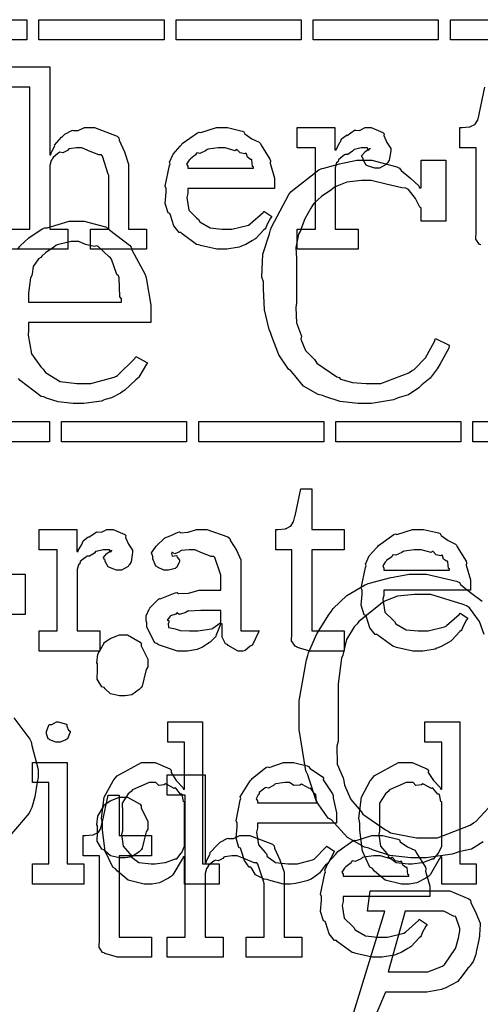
# Model space of a CAD drawing. Extents: x 0 to 8.5, y 0 to 11.
# Tile 79 of 256: x 3.763 to 4.078, y 2.373 to 3.047. Entities that reach past the tile are written whole.
import ezdxf

# ---------------------------------------------------------------- set-up
doc = ezdxf.new("R2010")
doc.units = 0
doc.layers.get('0').update_dxf_attribs({"linetype": 'CONTINUOUS'})

msp = doc.modelspace()

# ---------------------------------------------------------------- linework, layer by layer
at = {"color": 0}
for points in [[(3.68197, 3.04742), (3.76768, 3.04742), (3.76768, 3.03353), (3.68197, 3.03353), (3.68197, 3.04742)], [(3.77599, 3.04742), (3.86171, 3.04742), (3.86171, 3.03353), (3.77599, 3.03353), (3.77599, 3.04742)], [(3.86996, 3.04742), (3.95568, 3.04742), (3.95568, 3.03353), (3.86996, 3.03353), (3.86996, 3.04742)], [(3.96397, 3.04742), (4.04969, 3.04742), (4.04969, 3.03353), (3.96397, 3.03353), (3.96397, 3.04742)], [(4.05794, 3.04742), (4.14367, 3.04742), (4.14367, 3.03353), (4.05794, 3.03353), (4.05794, 3.04742)], [(3.90196, 2.89014), (3.89785, 2.89014), (3.88667, 2.89268), (3.88547, 2.89318), (3.88406, 2.89344), (3.87414, 2.90076), (3.87332, 2.90164), (3.87213, 2.90158), (3.86838, 2.90619), (3.86615, 2.91342), (3.86572, 2.91465), (3.86447, 2.91504), (3.86247, 2.92156), (3.86312, 2.92925), (3.86312, 2.93181), (3.86247, 2.93338), (3.86546, 2.94749), (3.86594, 2.94874), (3.8655, 2.94976), (3.86794, 2.9554), (3.87289, 2.96089), (3.87375, 2.96175), (3.87424, 2.96251), (3.88471, 2.96994), (3.8859, 2.97043), (3.88688, 2.97006), (3.89768, 2.97347), (3.90132, 2.97347), (3.90511, 2.97347), (3.91536, 2.97114), (3.9165, 2.97065), (3.91715, 2.96929), (3.92199, 2.96588), (3.92703, 2.96349), (3.92779, 2.96263), (3.92828, 2.96153), (3.93431, 2.95188), (3.93474, 2.95068), (3.93435, 2.94911), (3.93733, 2.93892), (3.93733, 2.93549), (3.93733, 2.93181), (3.8781, 2.93181), (3.8781, 2.92833), (3.87739, 2.92572), (3.87875, 2.91694), (3.88406, 2.91162), (3.88525, 2.91054), (3.88629, 2.9089), (3.89328, 2.90483), (3.90142, 2.90403), (3.90414, 2.90403), (3.90826, 2.90403), (3.9196, 2.90674), (3.92063, 2.90728), (3.92085, 2.90761), (3.92958, 2.91531), (3.93018, 2.91618), (3.9356, 2.91271), (3.93463, 2.91151), (3.93235, 2.90733), (3.93147, 2.90489), (3.93104, 2.90424), (3.93007, 2.90354), (3.92458, 2.89762), (3.92389, 2.89708), (3.92236, 2.89615), (3.91781, 2.89344), (3.91521, 2.89242), (3.91433, 2.89208), (3.91314, 2.8916), (3.90474, 2.89014), (3.90196, 2.89014)], [(3.95307, 2.90403), (3.96544, 2.90403), (3.96544, 2.95958), (3.95307, 2.95958), (3.95307, 2.97347), (3.97889, 2.97347), (3.97889, 2.95828), (3.97976, 2.95828), (3.97976, 2.95828), (3.98008, 2.95947), (3.98226, 2.96326), (3.98258, 2.96371), (3.98258, 2.96371), (3.98329, 2.96571), (3.98649, 2.96815), (3.98693, 2.96847), (3.98719, 2.96821), (3.99224, 2.97174), (3.99278, 2.97194), (3.99278, 2.97185), (3.99571, 2.97157), (3.99951, 2.97347), (4.00082, 2.97347), (4.00375, 2.97347), (4.01178, 2.97006), (4.01253, 2.96935), (4.01226, 2.96799), (4.01438, 2.96332), (4.01708, 2.95925), (4.01708, 2.95785), (4.01687, 2.95622), (4.01606, 2.95128), (4.01492, 2.94949), (4.01449, 2.94894), (4.01406, 2.94814), (4.0095, 2.94569), (4.00797, 2.94569), (4.00618, 2.94569), (4.00125, 2.94732), (4.00082, 2.94764), (4.00032, 2.94781), (3.99821, 2.95144), (3.99821, 2.95264), (3.99794, 2.95264), (3.99707, 2.95426), (3.99929, 2.95676), (3.99951, 2.95697), (3.99946, 2.95697), (3.9994, 2.95697), (4.00244, 2.9591), (4.00276, 2.95915), (4.00276, 2.95936), (4.00265, 2.95899), (4.00168, 2.95785), (4.00119, 2.95958), (4.00103, 2.95958), (4.00043, 2.95958), (3.99908, 2.95958), (3.99864, 2.95958), (3.9969, 2.95958), (3.99224, 2.9585), (3.99169, 2.95828), (3.99094, 2.95736), (3.98768, 2.95518), (3.98579, 2.95514), (3.9854, 2.95481), (3.98432, 2.95404), (3.98122, 2.9515), (3.98101, 2.95036), (3.98085, 2.95003), (3.97993, 2.94933), (3.97911, 2.94596), (3.97911, 2.94482), (3.97911, 2.90403), (3.99474, 2.90403), (3.99474, 2.89014), (3.95307, 2.89014), (3.95307, 2.90403)], [(3.8781, 2.94569), (3.92301, 2.94569), (3.92301, 2.94656), (3.92225, 2.94683), (3.92193, 2.95139), (3.92171, 2.95176), (3.92101, 2.95171), (3.91883, 2.95324), (3.91824, 2.95562), (3.91781, 2.95589), (3.9171, 2.95551), (3.91396, 2.95617), (3.91174, 2.95839), (3.91108, 2.9585), (3.91037, 2.95763), (3.90354, 2.95958), (3.90132, 2.95958), (3.89882, 2.95958), (3.89204, 2.95871), (3.89133, 2.9585), (3.89025, 2.95763), (3.88629, 2.95583), (3.88439, 2.95617), (3.88396, 2.95589), (3.8834, 2.95475), (3.87983, 2.95221), (3.87961, 2.95176), (3.87885, 2.95117), (3.87717, 2.94851), (3.8781, 2.94706), (3.8781, 2.94656), (3.8781, 2.94569)], [(3.99881, 2.78444), (3.99468, 2.78444), (3.98242, 2.78586), (3.9725, 2.78917), (3.97038, 2.7901), (3.96739, 2.79064), (3.95731, 2.7965), (3.95019, 2.80501), (3.94868, 2.80681), (3.94694, 2.80794), (3.94038, 2.81776), (3.9356, 2.83051), (3.93479, 2.83306), (3.93371, 2.83512), (3.93067, 2.84868), (3.92979, 2.86301), (3.92979, 2.86778), (3.92882, 2.87115), (3.92953, 2.88678), (3.93392, 2.90082), (3.93479, 2.90338), (3.93539, 2.90533), (3.94715, 2.92768), (3.94868, 2.92942), (3.94993, 2.93072), (3.96789, 2.94461), (3.96994, 2.94547), (3.97119, 2.94575), (3.98188, 2.94868), (3.99376, 2.95111), (3.99772, 2.95111), (4.00407, 2.95111), (4.02138, 2.94661), (4.02311, 2.94569), (4.02419, 2.94413), (4.03076, 2.93858), (4.03624, 2.9336), (4.03678, 2.93224), (4.03787, 2.93224), (4.03787, 2.95111), (4.05479, 2.95111), (4.05479, 2.90944), (4.03787, 2.90944), (4.03787, 2.91835), (4.03711, 2.91906), (4.03413, 2.92492), (4.02919, 2.93115), (4.02746, 2.93201), (4.02468, 2.93218), (4.01389, 2.93485), (4.00369, 2.93722), (4.00032, 2.93722), (3.99696, 2.93722), (3.98699, 2.93608), (3.98014, 2.93343), (3.97863, 2.93267), (3.97667, 2.93121), (3.96967, 2.92632), (3.96463, 2.92182), (3.96365, 2.92051), (3.96235, 2.91835), (3.95817, 2.91092), (3.95562, 2.90446), (3.95518, 2.90272), (3.95394, 2.90044), (3.95204, 2.89133), (3.95258, 2.88379), (3.95258, 2.88124), (3.95258, 2.85346), (3.95199, 2.85026), (3.95253, 2.83979), (3.95529, 2.83242), (3.95583, 2.83068), (3.95557, 2.82867), (3.95876, 2.82081), (3.96474, 2.81456), (3.96582, 2.81332), (3.96636, 2.81207), (3.98008, 2.8029), (3.98167, 2.80225), (3.98258, 2.80126), (3.99083, 2.79883), (4.00022, 2.79833), (4.00336, 2.79833), (4.01036, 2.79833), (4.02946, 2.80561), (4.03136, 2.80701), (4.03304, 2.80778), (4.04081, 2.81581), (4.04699, 2.82693), (4.04785, 2.82915), (4.05718, 2.8246), (4.05681, 2.82249), (4.051, 2.81174), (4.05024, 2.81049), (4.04889, 2.80826), (4.04406, 2.80197), (4.0395, 2.79824), (4.03831, 2.79725), (4.03635, 2.79531), (4.02924, 2.79053), (4.02279, 2.78857), (4.02115, 2.78792), (4.01904, 2.78706), (4.00385, 2.78444), (3.99881, 2.78444)], [(3.76893, 2.85389), (3.83251, 2.85389), (3.83251, 2.85628), (3.83149, 2.85753), (3.83089, 2.87071), (3.83057, 2.8719), (3.82937, 2.87278), (3.82574, 2.8834), (3.82514, 2.88428), (3.82411, 2.88493), (3.81657, 2.89204), (3.8156, 2.89253), (3.81381, 2.89214), (3.808, 2.89344), (3.80328, 2.89556), (3.80171, 2.89556), (3.79818, 2.89556), (3.78857, 2.89324), (3.7876, 2.89274), (3.78597, 2.8915), (3.78082, 2.88792), (3.77806, 2.88542), (3.7774, 2.8845), (3.77576, 2.88351), (3.77214, 2.87847), (3.77143, 2.87332), (3.77111, 2.87213), (3.77018, 2.87061), (3.76893, 2.86019), (3.76893, 2.85672), (3.76893, 2.85389)], [(3.69749, 2.77219), (3.78321, 2.77219), (3.78321, 2.75831), (3.69749, 2.75831), (3.69749, 2.77219)], [(3.79144, 2.77219), (3.87717, 2.77219), (3.87717, 2.75831), (3.79144, 2.75831), (3.79144, 2.77219)], [(3.88547, 2.77219), (3.97119, 2.77219), (3.97119, 2.75831), (3.88547, 2.75831), (3.88547, 2.77219)], [(3.97944, 2.77219), (4.06515, 2.77219), (4.06515, 2.75831), (3.97944, 2.75831), (3.97944, 2.77219)], [(4.07346, 2.77219), (4.15918, 2.77219), (4.15918, 2.75831), (4.07346, 2.75831), (4.07346, 2.77219)], [(3.96474, 2.6149), (3.96169, 2.6149), (3.95313, 2.61746), (3.95258, 2.61794), (3.95156, 2.61822), (3.94917, 2.6219), (3.94933, 2.62711), (3.94933, 2.62879), (3.94933, 2.68435), (3.93826, 2.68435), (3.93826, 2.69824), (3.93978, 2.69824), (3.93978, 2.69824), (3.94488, 2.69879), (3.94521, 2.69889), (3.94553, 2.69894), (3.94846, 2.70047), (3.94868, 2.70063), (3.94868, 2.70063), (3.95031, 2.70318), (3.95042, 2.70344), (3.95042, 2.70344), (3.95139, 2.70719), (3.9515, 2.70757), (3.9554, 2.72601), (3.963, 2.72601), (3.963, 2.69824), (3.98514, 2.69824), (3.98514, 2.68435), (3.963, 2.68435), (3.963, 2.62879), (3.98514, 2.62879), (3.98514, 2.6149), (3.98415, 2.6149), (3.98193, 2.6149), (3.98122, 2.6149), (3.97999, 2.6149), (3.97715, 2.6149), (3.97624, 2.6149), (3.97483, 2.6149), (3.97163, 2.6149), (3.9706, 2.6149), (3.96913, 2.6149), (3.96582, 2.6149), (3.96474, 2.6149)], [(3.77615, 2.62879), (3.78851, 2.62879), (3.78851, 2.68435), (3.77615, 2.68435), (3.77615, 2.69824), (3.80197, 2.69824), (3.80197, 2.68306), (3.80285, 2.68306), (3.80285, 2.68306), (3.80317, 2.68425), (3.80533, 2.68804), (3.80567, 2.68847), (3.80567, 2.68847), (3.80637, 2.69049), (3.80957, 2.69293), (3.81, 2.69325), (3.81028, 2.69299), (3.81532, 2.6965), (3.81586, 2.69672), (3.81586, 2.69661), (3.81879, 2.69635), (3.8226, 2.69824), (3.82389, 2.69824), (3.82682, 2.69824), (3.83485, 2.69482), (3.83561, 2.69413), (3.83535, 2.69276), (3.83746, 2.6881), (3.84017, 2.68403), (3.84017, 2.68261), (3.83996, 2.68099), (3.83914, 2.67606), (3.838, 2.67426), (3.83757, 2.67372), (3.83713, 2.6729), (3.83257, 2.67046), (3.83106, 2.67046), (3.82926, 2.67046), (3.82433, 2.6721), (3.82389, 2.67242), (3.8234, 2.67258), (3.82129, 2.67622), (3.82129, 2.6774), (3.82101, 2.6774), (3.82015, 2.67904), (3.82238, 2.68153), (3.8226, 2.68175), (3.82254, 2.68175), (3.82249, 2.68175), (3.82553, 2.68386), (3.82585, 2.68392), (3.82585, 2.68414), (3.82574, 2.68375), (3.82476, 2.68261), (3.82428, 2.68435), (3.82411, 2.68435), (3.82351, 2.68435), (3.82215, 2.68435), (3.82172, 2.68435), (3.81999, 2.68435), (3.81532, 2.68326), (3.81478, 2.68306), (3.81401, 2.68213), (3.81076, 2.67996), (3.80886, 2.6799), (3.80849, 2.67958), (3.8074, 2.67882), (3.80431, 2.67626), (3.8041, 2.67512), (3.80393, 2.67481), (3.803, 2.6741), (3.80219, 2.67074), (3.80219, 2.6696), (3.80219, 2.62879), (3.81782, 2.62879), (3.81782, 2.6149), (3.77615, 2.6149), (3.77615, 2.62879)], [(3.8756, 2.6149), (3.87088, 2.6149), (3.85786, 2.61925), (3.85672, 2.62011), (3.85547, 2.62061), (3.84999, 2.63135), (3.84999, 2.63487), (3.84944, 2.63514), (3.84939, 2.63906), (3.85161, 2.64356), (3.85194, 2.64421), (3.85183, 2.64432), (3.85792, 2.6505), (3.85867, 2.65093), (3.85915, 2.65072), (3.86936, 2.65483), (3.87061, 2.65506), (3.87175, 2.65429), (3.87858, 2.65468), (3.8859, 2.65657), (3.8884, 2.65657), (3.90076, 2.65657), (3.90076, 2.66699), (3.90044, 2.66754), (3.8966, 2.6791), (3.89578, 2.67979), (3.89393, 2.67979), (3.88813, 2.68207), (3.88276, 2.68435), (3.88103, 2.68435), (3.87901, 2.68435), (3.87358, 2.68381), (3.87299, 2.68371), (3.87235, 2.68294), (3.86919, 2.68153), (3.86746, 2.68257), (3.86714, 2.6824), (3.86714, 2.68218), (3.86686, 2.68186), (3.8674, 2.6799), (3.87028, 2.68044), (3.87061, 2.68024), (3.87076, 2.67931), (3.87235, 2.67725), (3.87235, 2.67654), (3.87207, 2.67557), (3.87017, 2.67231), (3.86974, 2.67199), (3.86931, 2.6716), (3.86475, 2.67046), (3.86322, 2.67046), (3.8616, 2.67046), (3.85715, 2.67247), (3.85672, 2.67285), (3.85618, 2.67307), (3.85411, 2.67811), (3.85411, 2.67979), (3.85394, 2.67979), (3.85308, 2.68224), (3.8559, 2.68619), (3.85628, 2.68674), (3.85656, 2.68713), (3.86171, 2.69217), (3.86236, 2.6926), (3.86236, 2.69254), (3.86604, 2.6939), (3.87136, 2.6965), (3.87235, 2.69672), (3.87304, 2.69596), (3.87825, 2.69635), (3.8839, 2.69824), (3.88579, 2.69824), (3.89106, 2.69824), (3.90554, 2.69319), (3.90685, 2.69217), (3.90728, 2.69054), (3.91129, 2.68403), (3.91444, 2.67746), (3.91444, 2.67524), (3.91444, 2.62879), (3.92681, 2.62879), (3.92638, 2.62788), (3.92253, 2.61974), (3.92204, 2.61903), (3.92085, 2.61822), (3.91743, 2.61546), (3.91564, 2.6149), (3.9151, 2.6149), (3.9126, 2.6149), (3.90565, 2.61871), (3.90511, 2.61947), (3.90392, 2.61985), (3.90147, 2.62446), (3.90164, 2.63015), (3.90164, 2.63206), (3.90164, 2.63357), (3.90076, 2.63357), (3.90022, 2.6326), (3.89785, 2.62701), (3.89751, 2.62642), (3.89719, 2.62494), (3.89324, 2.62099), (3.89274, 2.62056), (3.8916, 2.61985), (3.88818, 2.61762), (3.88607, 2.61669), (3.88536, 2.61643), (3.8845, 2.61604), (3.87782, 2.6149), (3.8756, 2.6149)], [(4.03635, 2.6149), (4.03222, 2.6149), (4.02106, 2.61746), (4.01986, 2.61794), (4.01844, 2.61822), (4.00851, 2.62554), (4.00771, 2.62642), (4.00651, 2.62636), (4.00276, 2.63097), (4.00054, 2.63818), (4.00011, 2.63943), (3.99886, 2.63981), (3.99685, 2.64632), (3.9975, 2.65403), (3.9975, 2.65657), (3.99685, 2.65815), (3.99983, 2.67225), (4.00032, 2.6735), (3.99989, 2.67453), (4.00233, 2.68018), (4.00726, 2.68565), (4.00814, 2.68653), (4.00863, 2.68728), (4.0191, 2.69472), (4.02029, 2.69521), (4.02126, 2.69482), (4.03207, 2.69824), (4.03569, 2.69824), (4.0395, 2.69824), (4.04975, 2.6959), (4.05089, 2.69542), (4.05154, 2.69407), (4.05637, 2.69065), (4.06142, 2.68826), (4.06218, 2.68739), (4.06267, 2.68631), (4.06868, 2.67665), (4.06912, 2.67546), (4.06874, 2.67389), (4.07172, 2.66368), (4.07172, 2.66026), (4.07172, 2.65657), (4.01247, 2.65657), (4.01247, 2.6531), (4.01178, 2.6505), (4.01313, 2.64171), (4.01844, 2.63639), (4.01964, 2.63531), (4.02067, 2.63368), (4.02767, 2.62961), (4.03581, 2.62879), (4.03851, 2.62879), (4.04264, 2.62879), (4.05399, 2.63151), (4.05501, 2.63206), (4.05524, 2.63238), (4.06396, 2.64008), (4.06456, 2.64094), (4.06999, 2.63747), (4.06901, 2.63629), (4.06674, 2.63211), (4.06586, 2.62967), (4.06543, 2.62901), (4.06446, 2.62831), (4.05897, 2.6224), (4.05826, 2.62185), (4.05675, 2.62093), (4.05219, 2.61822), (4.04958, 2.61719), (4.04872, 2.61686), (4.04753, 2.61637), (4.03911, 2.6149), (4.03635, 2.6149)], [(4.01247, 2.67046), (4.0574, 2.67046), (4.0574, 2.67133), (4.05664, 2.6716), (4.05632, 2.67617), (4.0561, 2.67654), (4.05539, 2.67649), (4.05322, 2.678), (4.05263, 2.68039), (4.05219, 2.68067), (4.05149, 2.68028), (4.04833, 2.68093), (4.04611, 2.68317), (4.04546, 2.68326), (4.04476, 2.6824), (4.03792, 2.68435), (4.03569, 2.68435), (4.03321, 2.68435), (4.02642, 2.68349), (4.02572, 2.68326), (4.02463, 2.6824), (4.02067, 2.68061), (4.01878, 2.68093), (4.01833, 2.68067), (4.01779, 2.67953), (4.01421, 2.67697), (4.014, 2.67654), (4.01324, 2.67594), (4.01156, 2.67329), (4.01247, 2.67182), (4.01247, 2.67133), (4.01247, 2.67046)], [(3.88146, 2.62879), (3.88488, 2.62879), (3.89415, 2.63026), (3.89513, 2.63053), (3.89507, 2.63069), (3.90076, 2.6345), (3.90076, 2.63574), (3.90076, 2.64268), (3.88992, 2.64268), (3.88688, 2.64268), (3.87858, 2.64236), (3.87776, 2.64225), (3.87668, 2.64139), (3.8724, 2.64003), (3.87061, 2.64111), (3.87017, 2.64094), (3.86979, 2.64014), (3.86626, 2.639), (3.86604, 2.63878), (3.86546, 2.63818), (3.86388, 2.63612), (3.86496, 2.63585), (3.86496, 2.63574), (3.86496, 2.63422), (3.86458, 2.63379), (3.86486, 2.63118), (3.86854, 2.63037), (3.86931, 2.6301), (3.86931, 2.6301), (3.87278, 2.62896), (3.87929, 2.62879), (3.88146, 2.62879)], [(3.8335, 2.58436), (3.83132, 2.58436), (3.82497, 2.58578), (3.82146, 2.58908), (3.82069, 2.59), (3.81917, 2.5905), (3.81592, 2.59576), (3.81614, 2.60206), (3.81614, 2.60411), (3.81614, 2.60628), (3.8156, 2.60699), (3.81646, 2.6129), (3.81993, 2.61925), (3.82069, 2.62017), (3.82053, 2.6205), (3.82482, 2.62358), (3.83132, 2.62603), (3.8335, 2.62603), (3.83664, 2.62603), (3.84532, 2.62115), (3.84608, 2.62017), (3.84614, 2.6186), (3.85064, 2.60938), (3.85064, 2.60628), (3.85064, 2.60411), (3.84956, 2.60226), (3.84787, 2.59576), (3.84685, 2.59099), (3.84608, 2.59), (3.84462, 2.5886), (3.83957, 2.58507), (3.83501, 2.58436), (3.8335, 2.58436)], [(3.78911, 2.55263), (3.7876, 2.55263), (3.78336, 2.55425), (3.78304, 2.55458), (3.78233, 2.55474), (3.78108, 2.55821), (3.78108, 2.55935), (3.78108, 2.55979), (3.78108, 2.55979), (3.78271, 2.56424), (3.78304, 2.56456), (3.78304, 2.56456), (3.78494, 2.56456), (3.78803, 2.56651), (3.78911, 2.56651), (3.78911, 2.56651), (3.79482, 2.56489), (3.79519, 2.56456), (3.79519, 2.56364), (3.79633, 2.56087), (3.79736, 2.56006), (3.79736, 2.55979), (3.79736, 2.55935), (3.79688, 2.55832), (3.79551, 2.5549), (3.79519, 2.55458), (3.79454, 2.5541), (3.79047, 2.55263), (3.78911, 2.55263)], [(3.85194, 2.4554), (3.84819, 2.4554), (3.83708, 2.45806), (3.82975, 2.46431), (3.82829, 2.46604), (3.82661, 2.46696), (3.82146, 2.47792), (3.81961, 2.49229), (3.81961, 2.49707), (3.81896, 2.50043), (3.82081, 2.51486), (3.82682, 2.52615), (3.82829, 2.52789), (3.82954, 2.52946), (3.84631, 2.53874), (3.85194, 2.53874), (3.85563, 2.53874), (3.86572, 2.53424), (3.86669, 2.53331), (3.8666, 2.53174), (3.87011, 2.52632), (3.87472, 2.5216), (3.87517, 2.52029), (3.87582, 2.52029), (3.87582, 2.55263), (3.86431, 2.55263), (3.86431, 2.56651), (3.88818, 2.56651), (3.88818, 2.46929), (3.89947, 2.46929), (3.89947, 2.4554), (3.87582, 2.4554), (3.87582, 2.47407), (3.87517, 2.47407), (3.87408, 2.47244), (3.86783, 2.46181), (3.86692, 2.46083), (3.8649, 2.45953), (3.85867, 2.45611), (3.85363, 2.4554), (3.85194, 2.4554)], [(4.02815, 2.4554), (4.02442, 2.4554), (4.01329, 2.45806), (4.00597, 2.46431), (4.0045, 2.46604), (4.00282, 2.46696), (3.99767, 2.47792), (3.99582, 2.49229), (3.99582, 2.49707), (3.99517, 2.50043), (3.99701, 2.51486), (4.00304, 2.52615), (4.0045, 2.52789), (4.00575, 2.52946), (4.02251, 2.53874), (4.02815, 2.53874), (4.03185, 2.53874), (4.04194, 2.53424), (4.04292, 2.53331), (4.04281, 2.53174), (4.04633, 2.52632), (4.05094, 2.5216), (4.05138, 2.52029), (4.05203, 2.52029), (4.05203, 2.55263), (4.04053, 2.55263), (4.04053, 2.56651), (4.0644, 2.56651), (4.0644, 2.46929), (4.07568, 2.46929), (4.07568, 2.4554), (4.05203, 2.4554), (4.05203, 2.47407), (4.05138, 2.47407), (4.05029, 2.47244), (4.04406, 2.46181), (4.04313, 2.46083), (4.04113, 2.45953), (4.03489, 2.45611), (4.02983, 2.4554), (4.02815, 2.4554)], [(3.77154, 2.46929), (3.78282, 2.46929), (3.78282, 2.52485), (3.77154, 2.52485), (3.77154, 2.53874), (3.79542, 2.53874), (3.79542, 2.46929), (3.80669, 2.46929), (3.80669, 2.4554), (3.77154, 2.4554), (3.77154, 2.46929)], [(3.94738, 2.4554), (3.94363, 2.4554), (3.93349, 2.45796), (3.9324, 2.45844), (3.93033, 2.45865), (3.92449, 2.46169), (3.92188, 2.46604), (3.92111, 2.4669), (3.92014, 2.46685), (3.91678, 2.47146), (3.91456, 2.47868), (3.91417, 2.47993), (3.91297, 2.48036), (3.91118, 2.48682), (3.91178, 2.49451), (3.91178, 2.49707), (3.91118, 2.49864), (3.91396, 2.51275), (3.91439, 2.514), (3.91401, 2.51503), (3.92079, 2.52615), (3.92156, 2.52701), (3.9221, 2.52778), (3.93153, 2.53521), (3.93261, 2.53569), (3.93371, 2.53532), (3.94363, 2.53874), (3.94694, 2.53874), (3.95042, 2.53874), (3.95979, 2.5364), (3.96083, 2.53592), (3.96181, 2.53456), (3.97032, 2.52875), (3.97103, 2.52789), (3.97086, 2.52681), (3.97715, 2.51714), (3.97754, 2.51594), (3.97765, 2.51438), (3.97993, 2.50418), (3.97993, 2.50076), (3.97993, 2.49707), (3.92567, 2.49707), (3.92567, 2.4936), (3.92507, 2.49094), (3.92638, 2.48221), (3.9311, 2.47689), (3.93218, 2.47581), (3.93213, 2.47444), (3.93804, 2.47011), (3.94667, 2.46929), (3.94954, 2.46929), (3.95329, 2.46929), (3.96354, 2.472), (3.96451, 2.47254), (3.96511, 2.47287), (3.97265, 2.48058), (3.97319, 2.48144), (3.9784, 2.47797), (3.97781, 2.47657), (3.9745, 2.47021), (3.97407, 2.46951), (3.9725, 2.46881), (3.96821, 2.46289), (3.96756, 2.46235), (3.96642, 2.46137), (3.96257, 2.45871), (3.95953, 2.45768), (3.95865, 2.45736), (3.95692, 2.45692), (3.95176, 2.45568), (3.94846, 2.4554), (3.94738, 2.4554)], [(3.86388, 2.41911), (3.87625, 2.41911), (3.87625, 2.51633), (3.86388, 2.51633), (3.86388, 2.53022), (3.88992, 2.53022), (3.88992, 2.46989), (3.89057, 2.46989), (3.89057, 2.46989), (3.89106, 2.47185), (3.89307, 2.47564), (3.89339, 2.47618), (3.89312, 2.47667), (3.89806, 2.48204), (3.8986, 2.48247), (3.8986, 2.48247), (3.90028, 2.484), (3.90506, 2.4866), (3.90576, 2.48682), (3.90582, 2.4866), (3.90935, 2.4866), (3.91363, 2.48856), (3.9151, 2.48856), (3.92063, 2.48856), (3.93608, 2.48281), (3.93722, 2.48161), (3.9375, 2.47987), (3.94103, 2.472), (3.94396, 2.46343), (3.94396, 2.46056), (3.94396, 2.41911), (3.95611, 2.41911), (3.95611, 2.40522), (3.91792, 2.40522), (3.91792, 2.41911), (3.93028, 2.41911), (3.93028, 2.45578), (3.93001, 2.45665), (3.92611, 2.46912), (3.92529, 2.46989), (3.9235, 2.46994), (3.91758, 2.47233), (3.91194, 2.47467), (3.9101, 2.47467), (3.90826, 2.47467), (3.90332, 2.47396), (3.90272, 2.47379), (3.90207, 2.47293), (3.89893, 2.47125), (3.89671, 2.47168), (3.89621, 2.4714), (3.89524, 2.4706), (3.89231, 2.46815), (3.89182, 2.46733), (3.89165, 2.46707), (3.89085, 2.46615), (3.88992, 2.46263), (3.88992, 2.46143), (3.88992, 2.41911), (3.90229, 2.41911), (3.90229, 2.40522), (3.86388, 2.40522), (3.86388, 2.41911)], [(3.85563, 2.46929), (3.85563, 2.46929), (3.86219, 2.47006), (3.86279, 2.47017), (3.86279, 2.47017), (3.86882, 2.4725), (3.86931, 2.47276), (3.87044, 2.47276), (3.87354, 2.47651), (3.87386, 2.47689), (3.87386, 2.47689), (3.87582, 2.48128), (3.87582, 2.48275), (3.87582, 2.51139), (3.87511, 2.51193), (3.87418, 2.51665), (3.87386, 2.51704), (3.87304, 2.51699), (3.86974, 2.52111), (3.86931, 2.52138), (3.86876, 2.52089), (3.86339, 2.52387), (3.86279, 2.52399), (3.86187, 2.52339), (3.85807, 2.523), (3.85622, 2.52485), (3.85563, 2.52485), (3.85151, 2.52485), (3.84011, 2.51981), (3.83914, 2.51878), (3.83718, 2.51725), (3.83306, 2.51069), (3.83328, 2.50456), (3.83328, 2.5025), (3.83328, 2.49164), (3.83263, 2.48931), (3.83376, 2.48139), (3.83817, 2.4764), (3.83914, 2.47538), (3.83903, 2.47418), (3.84451, 2.47006), (3.85281, 2.46929), (3.85563, 2.46929)], [(3.92567, 2.51096), (3.96669, 2.51096), (3.96669, 2.51183), (3.96615, 2.51226), (3.96576, 2.51665), (3.9656, 2.51704), (3.96496, 2.51693), (3.96235, 2.52089), (3.96192, 2.52115), (3.96153, 2.52078), (3.95643, 2.52365), (3.95583, 2.52376), (3.95481, 2.52311), (3.95057, 2.523), (3.94781, 2.52485), (3.94694, 2.52485), (3.94461, 2.52485), (3.93826, 2.52399), (3.93761, 2.52376), (3.93679, 2.52289), (3.93332, 2.52111), (3.93132, 2.52143), (3.93088, 2.52115), (3.9299, 2.5204), (3.92703, 2.51801), (3.92703, 2.51725), (3.92697, 2.51704), (3.92626, 2.51639), (3.92492, 2.51378), (3.92567, 2.51232), (3.92567, 2.51183), (3.92567, 2.51096)], [(4.03185, 2.46929), (4.03185, 2.46929), (4.03842, 2.47006), (4.03901, 2.47017), (4.03901, 2.47017), (4.04503, 2.4725), (4.04551, 2.47276), (4.04665, 2.47276), (4.04975, 2.47651), (4.05007, 2.47689), (4.05007, 2.47689), (4.05203, 2.48128), (4.05203, 2.48275), (4.05203, 2.51139), (4.05132, 2.51193), (4.0504, 2.51665), (4.05007, 2.51704), (4.04926, 2.51699), (4.04596, 2.52111), (4.04551, 2.52138), (4.04497, 2.52089), (4.03961, 2.52387), (4.03901, 2.52399), (4.03808, 2.52339), (4.03429, 2.523), (4.03244, 2.52485), (4.03185, 2.52485), (4.02772, 2.52485), (4.01633, 2.51981), (4.01535, 2.51878), (4.0134, 2.51725), (4.00928, 2.51069), (4.0095, 2.50456), (4.0095, 2.5025), (4.0095, 2.49164), (4.00885, 2.48931), (4.00999, 2.48139), (4.01438, 2.4764), (4.01535, 2.47538), (4.01525, 2.47418), (4.02072, 2.47006), (4.02903, 2.46929), (4.03185, 2.46929)], [(3.83279, 2.40522), (3.82975, 2.40522), (3.82118, 2.40776), (3.82064, 2.40826), (3.81961, 2.40853), (3.81722, 2.41222), (3.81739, 2.41743), (3.81739, 2.41911), (3.81739, 2.47467), (3.80632, 2.47467), (3.80632, 2.48856), (3.80783, 2.48856), (3.80783, 2.48856), (3.81293, 2.4891), (3.81326, 2.48921), (3.81358, 2.48926), (3.81651, 2.49078), (3.81674, 2.49094), (3.81674, 2.49094), (3.81836, 2.49349), (3.81847, 2.49376), (3.81847, 2.49376), (3.81944, 2.4975), (3.81956, 2.49789), (3.82346, 2.51633), (3.83106, 2.51633), (3.83106, 2.48856), (3.85319, 2.48856), (3.85319, 2.47467), (3.83106, 2.47467), (3.83106, 2.41911), (3.85319, 2.41911), (3.85319, 2.40522), (3.85221, 2.40522), (3.84999, 2.40522), (3.84928, 2.40522), (3.84804, 2.40522), (3.84521, 2.40522), (3.84429, 2.40522), (3.84289, 2.40522), (3.83968, 2.40522), (3.83865, 2.40522), (3.83718, 2.40522), (3.83388, 2.40522), (3.83279, 2.40522)], [(3.8335, 2.47325), (3.83132, 2.47325), (3.82497, 2.47467), (3.82146, 2.47797), (3.82069, 2.47889), (3.81917, 2.47939), (3.81592, 2.48465), (3.81614, 2.49094), (3.81614, 2.493), (3.81614, 2.49517), (3.8156, 2.49588), (3.81646, 2.50179), (3.81993, 2.50814), (3.82069, 2.50906), (3.82053, 2.50939), (3.82482, 2.51247), (3.83132, 2.51492), (3.8335, 2.51492), (3.83664, 2.51492), (3.84532, 2.51004), (3.84608, 2.50906), (3.84614, 2.50749), (3.85064, 2.49826), (3.85064, 2.49517), (3.85064, 2.493), (3.84956, 2.49115), (3.84787, 2.48465), (3.84685, 2.47987), (3.84608, 2.47889), (3.84462, 2.47749), (3.83957, 2.47396), (3.83501, 2.47325), (3.8335, 2.47325)], [(4.00846, 2.40522), (4.00435, 2.40522), (3.99317, 2.40776), (3.99197, 2.40826), (3.99056, 2.40853), (3.98063, 2.41585), (3.97982, 2.41672), (3.97863, 2.41667), (3.97488, 2.42128), (3.97265, 2.4285), (3.97222, 2.42974), (3.97097, 2.43012), (3.96897, 2.43664), (3.96962, 2.44433), (3.96962, 2.44689), (3.96897, 2.44846), (3.97194, 2.46257), (3.97244, 2.46382), (3.972, 2.46485), (3.97444, 2.47049), (3.97939, 2.47597), (3.98025, 2.47683), (3.98074, 2.4776), (3.99121, 2.48503), (3.9924, 2.48551), (3.99338, 2.48514), (4.00418, 2.48856), (4.00782, 2.48856), (4.01161, 2.48856), (4.02186, 2.48622), (4.023, 2.48574), (4.02365, 2.48438), (4.02849, 2.48096), (4.03353, 2.47857), (4.03429, 2.47771), (4.03478, 2.47661), (4.04081, 2.46696), (4.04124, 2.46576), (4.04085, 2.46419), (4.04383, 2.454), (4.04383, 2.45057), (4.04383, 2.44689), (3.9846, 2.44689), (3.9846, 2.44342), (3.98389, 2.44081), (3.98525, 2.43201), (3.99056, 2.42671), (3.99175, 2.42563), (3.99278, 2.42399), (3.99978, 2.41992), (4.00792, 2.41911), (4.01064, 2.41911), (4.01476, 2.41911), (4.0261, 2.42182), (4.02713, 2.42236), (4.02735, 2.42269), (4.03608, 2.43039), (4.03668, 2.43126), (4.0421, 2.42779), (4.04113, 2.4266), (4.03885, 2.42242), (4.03797, 2.41997), (4.03754, 2.41932), (4.03657, 2.41863), (4.03108, 2.41271), (4.03039, 2.41217), (4.02886, 2.41124), (4.02431, 2.40853), (4.02171, 2.4075), (4.02083, 2.40717), (4.01964, 2.40668), (4.01124, 2.40522), (4.00846, 2.40522)], [(3.9846, 2.46078), (4.02951, 2.46078), (4.02951, 2.46164), (4.02875, 2.46192), (4.02843, 2.46647), (4.02821, 2.46685), (4.0275, 2.46679), (4.02533, 2.46832), (4.02474, 2.47071), (4.02431, 2.47097), (4.0236, 2.4706), (4.02046, 2.47125), (4.01824, 2.47347), (4.01758, 2.47358), (4.01687, 2.47271), (4.01004, 2.47467), (4.00782, 2.47467), (4.00532, 2.47467), (3.99854, 2.47379), (3.99783, 2.47358), (3.99675, 2.47271), (3.99278, 2.47092), (3.99089, 2.47125), (3.99046, 2.47097), (3.9899, 2.46983), (3.98633, 2.46729), (3.98611, 2.46685), (3.98535, 2.46625), (3.98367, 2.4636), (3.9846, 2.46212), (3.9846, 2.46164), (3.9846, 2.46078)], [(4.01525, 2.39524), (4.0389, 2.39524), (4.04258, 2.39524), (4.05263, 2.39925), (4.05365, 2.40001), (4.0541, 2.40044), (4.06153, 2.41135), (4.0619, 2.4126), (4.06185, 2.41265), (4.06321, 2.41764), (4.06342, 2.41824), (4.06342, 2.41824), (4.06451, 2.42329), (4.06451, 2.42497), (4.06418, 2.42567), (4.06179, 2.43289), (4.06125, 2.43343), (4.06065, 2.43317), (4.05344, 2.4369), (4.05106, 2.4369), (4.02696, 2.4369), (4.01525, 2.39524)]]:
    msp.add_lwpolyline(points, close=True, dxfattribs=at)
for points in [[(3.75738, 3.01514), (3.78342, 3.01514), (3.78342, 2.95481), (3.78407, 2.95481), (3.78407, 2.95481), (3.78456, 2.95676), (3.78657, 2.96056), (3.78689, 2.9611), (3.78662, 2.96158), (3.79156, 2.96696), (3.7921, 2.96739), (3.7921, 2.96739), (3.79378, 2.96892), (3.79856, 2.97151), (3.79926, 2.97174), (3.79932, 2.97151), (3.80285, 2.97151), (3.80713, 2.97347), (3.8086, 2.97347), (3.81413, 2.97347), (3.82958, 2.96772), (3.83074, 2.96653), (3.831, 2.96479), (3.83453, 2.95692), (3.83746, 2.94835), (3.83746, 2.94547), (3.83746, 2.90403), (3.84961, 2.90403), (3.84961, 2.89014), (3.81142, 2.89014), (3.81142, 2.90403), (3.82379, 2.90403), (3.82379, 2.94069), (3.82351, 2.94157), (3.81961, 2.95404), (3.81879, 2.95481), (3.817, 2.95486), (3.81108, 2.95725), (3.80544, 2.95958), (3.8036, 2.95958), (3.80176, 2.95958), (3.79682, 2.95888), (3.79622, 2.95871), (3.79557, 2.95785), (3.79243, 2.95617), (3.79021, 2.9566), (3.78971, 2.95632), (3.78874, 2.95551), (3.78581, 2.95307), (3.78532, 2.95226), (3.78515, 2.95199), (3.78435, 2.95107), (3.78342, 2.94754), (3.78342, 2.94635), (3.78342, 2.90403), (3.79579, 2.90403), (3.79579, 2.89014), (3.75738, 2.89014)], [(3.75738, 2.90403), (3.76975, 2.90403), (3.76975, 3.00125), (3.75738, 3.00125)], [(4.07883, 2.89318), (4.07781, 2.89344), (4.07542, 2.89714), (4.07557, 2.90235), (4.07557, 2.90403), (4.07557, 2.95958), (4.06451, 2.95958), (4.06451, 2.97347), (4.06603, 2.97347), (4.06603, 2.97347), (4.07113, 2.97401), (4.07146, 2.97412), (4.07178, 2.97418), (4.07471, 2.97569), (4.07493, 2.97586), (4.07493, 2.97586), (4.07656, 2.9784), (4.07667, 2.97868), (4.07667, 2.97868), (4.07764, 2.98242), (4.07775, 2.98281), (4.08165, 3.00125)], [(3.76167, 2.89074), (3.76286, 2.89208), (3.76303, 2.89264), (3.76915, 2.89811), (3.77832, 2.90414), (3.78, 2.90489), (3.78153, 2.90489), (3.79665, 2.90944), (3.80171, 2.90944), (3.80707, 2.90944), (3.82161, 2.90549), (3.82319, 2.90468), (3.82449, 2.90315), (3.83817, 2.89307), (3.83925, 2.89165), (3.8399, 2.88943), (3.84864, 2.87343), (3.84924, 2.87147), (3.84967, 2.86925), (3.85271, 2.85189), (3.85271, 2.84608), (3.85271, 2.84), (3.76893, 2.84), (3.76893, 2.83479), (3.76856, 2.83128), (3.77083, 2.81858), (3.77724, 2.80974), (3.77892, 2.80811), (3.78054, 2.80567), (3.79058, 2.79958), (3.80197, 2.79833), (3.80583, 2.79833), (3.81164, 2.79833), (3.82758, 2.80251), (3.82904, 2.80333), (3.82975, 2.80382), (3.84169, 2.81543), (3.8425, 2.81679), (3.85032, 2.81244), (3.84972, 2.81153), (3.84446, 2.80268), (3.84381, 2.80181), (3.84229, 2.80072), (3.83479, 2.79357), (3.83382, 2.79292), (3.83187, 2.79172), (3.82574, 2.78851), (3.82146, 2.78728), (3.82015, 2.78683), (3.81885, 2.78624), (3.80681, 2.78444), (3.80279, 2.78444), (3.80279, 2.78444), (3.79937, 2.78444), (3.78911, 2.7856), (3.78108, 2.78825), (3.77935, 2.78901), (3.77756, 2.78939), (3.76318, 2.80029), (3.76199, 2.8016)], [(3.6645, 2.66769), (3.7665, 2.66769), (3.7665, 2.63992), (3.676, 2.63992)], [(4.0804, 2.48438), (4.07243, 2.47939), (4.06381, 2.47738), (4.06185, 2.47672), (4.05908, 2.47586), (4.04144, 2.47325), (4.0356, 2.47325), (4.0356, 2.47325), (4.03082, 2.47325), (4.0165, 2.47493), (4.00467, 2.47889), (4.00217, 2.47999), (3.99914, 2.48058), (3.98747, 2.48736), (3.97831, 2.49724), (3.97657, 2.49929), (3.97412, 2.50043), (3.96619, 2.51187), (3.96126, 2.52713), (3.96029, 2.53011), (3.95882, 2.53304), (3.95443, 2.56114), (3.95443, 2.57047), (3.95443, 2.58083), (3.95931, 2.60894), (3.96029, 2.61193), (3.96078, 2.61382), (3.96653, 2.62685), (3.97483, 2.64025), (3.97657, 2.64231), (3.9776, 2.64421), (3.98693, 2.65294), (3.99908, 2.6601), (4.00151, 2.66118), (4.00353, 2.66168), (4.01633, 2.66515), (4.02962, 2.66769), (4.03407, 2.66769), (4.04161, 2.66769), (4.06222, 2.66282), (4.06424, 2.66183), (4.06521, 2.66026), (4.07275, 2.65451), (4.07964, 2.64914)], [(4.08122, 2.62642), (4.07801, 2.63531), (4.07107, 2.64469), (4.06901, 2.646), (4.06668, 2.64681), (4.04449, 2.65381), (4.03711, 2.65381), (4.03326, 2.65381), (4.02181, 2.65246), (4.01351, 2.64931), (4.01172, 2.64839), (4.00976, 2.64681), (3.99528, 2.63519), (3.99414, 2.63363), (3.99203, 2.63151), (3.98676, 2.62278), (3.98469, 2.61421), (3.98415, 2.61214), (3.98346, 2.61014), (3.98112, 2.59244), (3.98112, 2.58653), (3.98112, 2.55333), (3.98004, 2.54992), (3.98047, 2.5376), (3.98438, 2.52806), (3.98503, 2.52599), (3.98546, 2.52306), (3.98964, 2.51329), (3.99544, 2.50663), (3.99675, 2.50515), (3.99794, 2.50336), (4.01357, 2.49251), (4.0154, 2.49169), (4.01682, 2.49056), (4.03478, 2.48714), (4.04081, 2.48714), (4.04904, 2.48714), (4.07156, 2.49567), (4.07379, 2.49735), (4.07531, 2.49821), (4.08431, 2.50771)], [(3.75868, 2.56933), (3.76981, 2.55469), (3.77061, 2.5529), (3.77121, 2.55035), (3.77539, 2.5339), (3.77539, 2.52838), (3.77479, 2.52528), (3.77317, 2.51514), (3.77106, 2.50776), (3.77018, 2.50603), (3.76921, 2.5039), (3.75722, 2.48969)], [(3.98747, 2.35357), (4.01307, 2.4369), (4.00114, 2.4369), (4.00288, 2.45079), (4.053, 2.45079), (4.05767, 2.45079), (4.07053, 2.44536), (4.07167, 2.44428), (4.07189, 2.44265), (4.07536, 2.43571), (4.0784, 2.42865), (4.0784, 2.42626), (4.07807, 2.42551), (4.07785, 2.41943), (4.07775, 2.41868), (4.07736, 2.41715), (4.07579, 2.40978), (4.07557, 2.4089), (4.07531, 2.40722), (4.07357, 2.40224), (4.07167, 2.39979), (4.07124, 2.39893), (4.06988, 2.39785), (4.06478, 2.39074), (4.06407, 2.39003), (4.06304, 2.38867), (4.05447, 2.38417), (4.05344, 2.38374), (4.05181, 2.38314), (4.04194, 2.38135), (4.03868, 2.38135), (4.01351, 2.38135), (4.00157, 2.35357)]]:
    msp.add_lwpolyline(points, dxfattribs=at)

doc.saveas('drawing.dxf')
